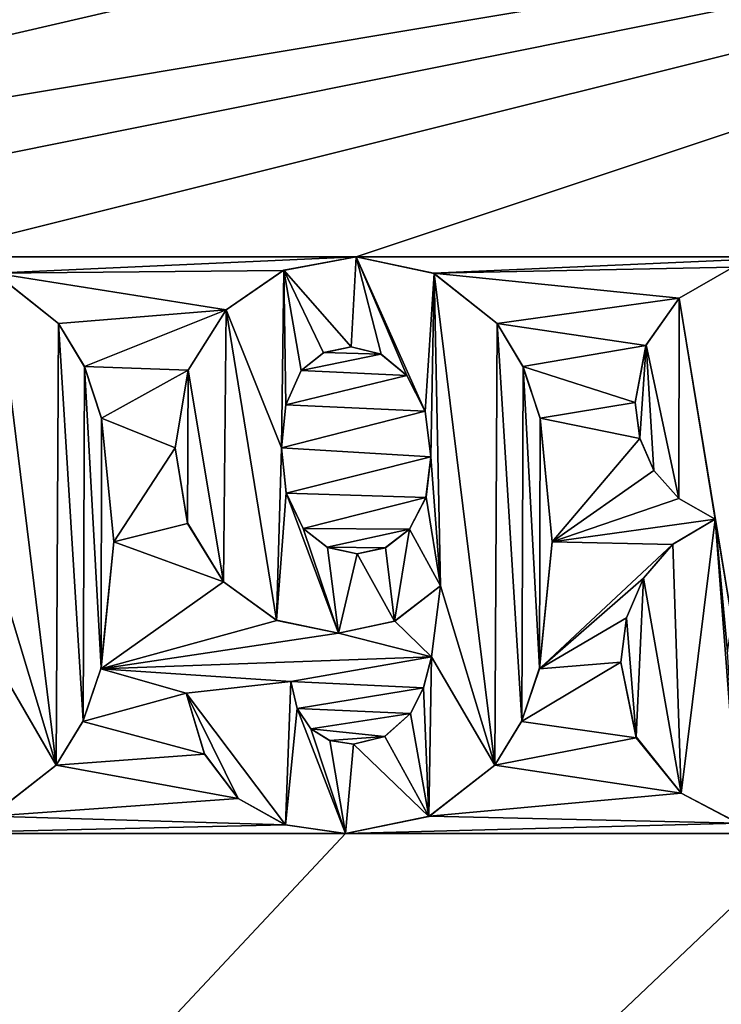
# Model space of a CAD drawing. Header units: millimetres. Extents: x -36.5 to 36.5, y -8.8 to 41.6.
# Tile 16 of 256: x -12.3 to -10.7, y 2.1 to 4.3. Entities that reach past the tile are written whole.
import ezdxf

# ---------------------------------------------------------------- set-up
doc = ezdxf.new("R2010")
doc.units = ezdxf.units.MM
doc.header["$LTSCALE"] = 65.185185
for name, color, linetype in [('1937', 7, 'CONTINUOUS'), ('1938', 7, 'CONTINUOUS'), ('1939', 7, 'CONTINUOUS'), ('1940', 7, 'CONTINUOUS'), ('1959', 7, 'CONTINUOUS'), ('1960', 7, 'CONTINUOUS'), ('1961', 7, 'CONTINUOUS'), ('1962', 7, 'CONTINUOUS'), ('1963', 7, 'CONTINUOUS'), ('1964', 7, 'CONTINUOUS'), ('1965', 7, 'CONTINUOUS'), ('1966', 7, 'CONTINUOUS'), ('1967', 7, 'CONTINUOUS'), ('1968', 7, 'CONTINUOUS'), ('1969', 7, 'CONTINUOUS'), ('1970', 7, 'CONTINUOUS'), ('1971', 7, 'CONTINUOUS'), ('1972', 7, 'CONTINUOUS'), ('1973', 7, 'CONTINUOUS'), ('1974', 7, 'CONTINUOUS'), ('1975', 7, 'CONTINUOUS'), ('1976', 7, 'CONTINUOUS'), ('1977', 7, 'CONTINUOUS'), ('1978', 7, 'CONTINUOUS'), ('1979', 7, 'CONTINUOUS'), ('1980', 7, 'CONTINUOUS'), ('1981', 7, 'CONTINUOUS'), ('1982', 7, 'CONTINUOUS'), ('1983', 7, 'CONTINUOUS'), ('1984', 7, 'CONTINUOUS'), ('1985', 7, 'CONTINUOUS'), ('1986', 7, 'CONTINUOUS'), ('1995', 7, 'CONTINUOUS'), ('1996', 7, 'CONTINUOUS'), ('1997', 7, 'CONTINUOUS'), ('1998', 7, 'CONTINUOUS'), ('2043', 7, 'CONTINUOUS'), ('546', 7, 'CONTINUOUS'), ('551', 7, 'CONTINUOUS')]:
    doc.layers.add(name, color=color, linetype=linetype)

msp = doc.modelspace()

# ---------------------------------------------------------------- linework, layer by layer
at = {"layer": '1937', "color": 7, "linetype": 'Continuous'}
for points in [[(-12.3578, 2.5235, 15.2), (-12.213, 2.6368, 15.2), (-12.3593, 2.5229, 15), (-12.3578, 2.5235, 15.2)], [(-12.213, 2.6368, 15.2), (-12.213, 2.6368, 15), (-12.3593, 2.5229, 15), (-12.213, 2.6368, 15.2)]]:
    msp.add_3dface(points, dxfattribs=at)
at = {"layer": '1938', "color": 7, "linetype": 'Continuous'}
for points in [[(-12.1144, 2.8496, 15.2), (-12.0859, 3.1313, 15.2), (-12.1139, 2.8518, 15), (-12.1144, 2.8496, 15.2)], [(-12.0859, 3.1313, 15.2), (-12.0859, 3.1313, 15), (-12.1139, 2.8518, 15), (-12.0859, 3.1313, 15.2)], [(-12.1539, 2.7332, 15.2), (-12.1144, 2.8496, 15.2), (-12.1534, 2.7343, 15), (-12.1539, 2.7332, 15.2)], [(-12.1144, 2.8496, 15.2), (-12.1139, 2.8518, 15), (-12.1534, 2.7343, 15), (-12.1144, 2.8496, 15.2)], [(-12.1539, 2.7332, 15.2), (-12.1534, 2.7343, 15), (-12.213, 2.6368, 15), (-12.1539, 2.7332, 15.2)], [(-12.213, 2.6368, 15.2), (-12.1539, 2.7332, 15.2), (-12.213, 2.6368, 15), (-12.213, 2.6368, 15.2)]]:
    msp.add_3dface(points, dxfattribs=at)
at = {"layer": '1939', "color": 7, "linetype": 'Continuous'}
for points in [[(-12.1507, 3.5195, 15.2), (-12.2081, 3.6146, 15.2), (-12.1505, 3.519, 15), (-12.1507, 3.5195, 15.2)], [(-12.2081, 3.6146, 15.2), (-12.2081, 3.6146, 15), (-12.1505, 3.519, 15), (-12.2081, 3.6146, 15.2)], [(-12.1129, 3.4055, 15.2), (-12.1507, 3.5195, 15.2), (-12.1505, 3.519, 15), (-12.1129, 3.4055, 15.2)], [(-12.1129, 3.4055, 15.2), (-12.1505, 3.519, 15), (-12.1126, 3.4041, 15), (-12.1129, 3.4055, 15.2)], [(-12.0859, 3.1313, 15.2), (-12.1129, 3.4055, 15.2), (-12.0859, 3.1313, 15), (-12.0859, 3.1313, 15.2)], [(-12.1129, 3.4055, 15.2), (-12.1126, 3.4041, 15), (-12.0859, 3.1313, 15), (-12.1129, 3.4055, 15.2)]]:
    msp.add_3dface(points, dxfattribs=at)
at = {"layer": '1940', "color": 7, "linetype": 'Continuous'}
for points in [[(-12.2081, 3.6146, 15.2), (-12.3488, 3.7261, 15.2), (-12.2081, 3.6146, 15), (-12.2081, 3.6146, 15.2)], [(-12.3488, 3.7261, 15.2), (-12.3475, 3.7254, 15), (-12.2081, 3.6146, 15), (-12.3488, 3.7261, 15.2)]]:
    msp.add_3dface(points, dxfattribs=at)
at = {"layer": '1959', "color": 7, "linetype": 'Continuous'}
for points in [[(-11.9256, 2.7962, 15.2), (-11.8845, 2.661, 15.2), (-11.9256, 2.7962, 15), (-11.9256, 2.7962, 15.2)], [(-11.9256, 2.7962, 15), (-11.8845, 2.661, 15.2), (-11.8847, 2.6616, 15), (-11.9256, 2.7962, 15)], [(-11.8845, 2.661, 15.2), (-11.8099, 2.5624, 15.2), (-11.8847, 2.6616, 15), (-11.8845, 2.661, 15.2)], [(-11.8099, 2.5624, 15.2), (-11.8099, 2.5624, 15), (-11.8847, 2.6616, 15), (-11.8099, 2.5624, 15.2)]]:
    msp.add_3dface(points, dxfattribs=at)
at = {"layer": '1960', "color": 7, "linetype": 'Continuous'}
for points in [[(-11.8099, 2.5624, 15.2), (-11.7059, 2.5044, 15.2), (-11.8099, 2.5624, 15), (-11.8099, 2.5624, 15.2)], [(-11.7059, 2.5044, 15.2), (-11.7051, 2.5042, 15), (-11.8099, 2.5624, 15), (-11.7059, 2.5044, 15.2)], [(-11.7059, 2.5044, 15.2), (-11.5726, 2.485, 15.2), (-11.7051, 2.5042, 15), (-11.7059, 2.5044, 15.2)], [(-11.5726, 2.485, 15.2), (-11.5726, 2.485, 15), (-11.7051, 2.5042, 15), (-11.5726, 2.485, 15.2)]]:
    msp.add_3dface(points, dxfattribs=at)
at = {"layer": '1961', "color": 7, "linetype": 'Continuous'}
for points in [[(-11.3866, 2.5235, 15.2), (-11.2418, 2.6368, 15.2), (-11.3881, 2.5229, 15), (-11.3866, 2.5235, 15.2)], [(-11.2418, 2.6368, 15.2), (-11.2418, 2.6368, 15), (-11.3881, 2.5229, 15), (-11.2418, 2.6368, 15.2)], [(-11.5726, 2.485, 15.2), (-11.3866, 2.5235, 15.2), (-11.5726, 2.485, 15), (-11.5726, 2.485, 15.2)], [(-11.3866, 2.5235, 15.2), (-11.3881, 2.5229, 15), (-11.5726, 2.485, 15), (-11.3866, 2.5235, 15.2)]]:
    msp.add_3dface(points, dxfattribs=at)
at = {"layer": '1962', "color": 7, "linetype": 'Continuous'}
for points in [[(-11.1432, 2.8496, 15.2), (-11.1148, 3.1313, 15.2), (-11.1427, 2.8518, 15), (-11.1432, 2.8496, 15.2)], [(-11.1148, 3.1313, 15.2), (-11.1148, 3.1313, 15), (-11.1427, 2.8518, 15), (-11.1148, 3.1313, 15.2)], [(-11.1827, 2.7332, 15.2), (-11.1432, 2.8496, 15.2), (-11.1822, 2.7343, 15), (-11.1827, 2.7332, 15.2)], [(-11.1432, 2.8496, 15.2), (-11.1427, 2.8518, 15), (-11.1822, 2.7343, 15), (-11.1432, 2.8496, 15.2)], [(-11.1827, 2.7332, 15.2), (-11.1822, 2.7343, 15), (-11.2418, 2.6368, 15), (-11.1827, 2.7332, 15.2)], [(-11.2418, 2.6368, 15.2), (-11.1827, 2.7332, 15.2), (-11.2418, 2.6368, 15), (-11.2418, 2.6368, 15.2)]]:
    msp.add_3dface(points, dxfattribs=at)
at = {"layer": '1963', "color": 7, "linetype": 'Continuous'}
for points in [[(-11.1796, 3.5195, 15.2), (-11.2369, 3.6146, 15.2), (-11.1793, 3.519, 15), (-11.1796, 3.5195, 15.2)], [(-11.2369, 3.6146, 15.2), (-11.2369, 3.6146, 15), (-11.1793, 3.519, 15), (-11.2369, 3.6146, 15.2)], [(-11.1417, 3.4055, 15.2), (-11.1796, 3.5195, 15.2), (-11.1793, 3.519, 15), (-11.1417, 3.4055, 15.2)], [(-11.1417, 3.4055, 15.2), (-11.1793, 3.519, 15), (-11.1414, 3.4041, 15), (-11.1417, 3.4055, 15.2)], [(-11.1148, 3.1313, 15.2), (-11.1417, 3.4055, 15.2), (-11.1148, 3.1313, 15), (-11.1148, 3.1313, 15.2)], [(-11.1417, 3.4055, 15.2), (-11.1414, 3.4041, 15), (-11.1148, 3.1313, 15), (-11.1417, 3.4055, 15.2)]]:
    msp.add_3dface(points, dxfattribs=at)
at = {"layer": '1964', "color": 7, "linetype": 'Continuous'}
for points in [[(-11.3776, 3.7261, 15.2), (-11.5488, 3.7623, 15.2), (-11.3763, 3.7254, 15), (-11.3776, 3.7261, 15.2)], [(-11.5488, 3.7623, 15.2), (-11.5488, 3.7623, 15), (-11.3763, 3.7254, 15), (-11.5488, 3.7623, 15.2)], [(-11.2369, 3.6146, 15.2), (-11.3776, 3.7261, 15.2), (-11.2369, 3.6146, 15), (-11.2369, 3.6146, 15.2)], [(-11.3776, 3.7261, 15.2), (-11.3763, 3.7254, 15), (-11.2369, 3.6146, 15), (-11.3776, 3.7261, 15.2)]]:
    msp.add_3dface(points, dxfattribs=at)
at = {"layer": '1965', "color": 7, "linetype": 'Continuous'}
for points in [[(-11.5488, 3.7623, 15.2), (-11.7106, 3.7322, 15.2), (-11.5488, 3.7623, 15), (-11.5488, 3.7623, 15.2)], [(-11.7106, 3.7322, 15.2), (-11.7088, 3.7329, 15), (-11.5488, 3.7623, 15), (-11.7106, 3.7322, 15.2)], [(-11.7106, 3.7322, 15.2), (-11.837, 3.6455, 15.2), (-11.7088, 3.7329, 15), (-11.7106, 3.7322, 15.2)], [(-11.837, 3.6455, 15.2), (-11.837, 3.6455, 15), (-11.7088, 3.7329, 15), (-11.837, 3.6455, 15.2)]]:
    msp.add_3dface(points, dxfattribs=at)
at = {"layer": '1966', "color": 7, "linetype": 'Continuous'}
for points in [[(-11.921, 3.5117, 15.2), (-11.9211, 3.5113, 15), (-11.837, 3.6455, 15), (-11.921, 3.5117, 15.2)], [(-11.837, 3.6455, 15.2), (-11.921, 3.5117, 15.2), (-11.837, 3.6455, 15), (-11.837, 3.6455, 15.2)], [(-11.921, 3.5117, 15.2), (-11.9495, 3.3394, 15.2), (-11.9211, 3.5113, 15), (-11.921, 3.5117, 15.2)], [(-11.9495, 3.3394, 15.2), (-11.9495, 3.3394, 15), (-11.9211, 3.5113, 15), (-11.9495, 3.3394, 15.2)]]:
    msp.add_3dface(points, dxfattribs=at)
at = {"layer": '1967', "color": 7, "linetype": 'Continuous'}
for points in [[(-11.9495, 3.3394, 15.2), (-11.9223, 3.1717, 15.2), (-11.9495, 3.3394, 15), (-11.9495, 3.3394, 15.2)], [(-11.9223, 3.1717, 15.2), (-11.9228, 3.1732, 15), (-11.9495, 3.3394, 15), (-11.9223, 3.1717, 15.2)], [(-11.9223, 3.1717, 15.2), (-11.8429, 3.0426, 15.2), (-11.9228, 3.1732, 15), (-11.9223, 3.1717, 15.2)], [(-11.8429, 3.0426, 15.2), (-11.8429, 3.0426, 15), (-11.9228, 3.1732, 15), (-11.8429, 3.0426, 15.2)]]:
    msp.add_3dface(points, dxfattribs=at)
at = {"layer": '1968', "color": 7, "linetype": 'Continuous'}
for points in [[(-11.8429, 3.0426, 15.2), (-11.7243, 2.9568, 15.2), (-11.8429, 3.0426, 15), (-11.8429, 3.0426, 15.2)], [(-11.7243, 2.9568, 15.2), (-11.7255, 2.9574, 15), (-11.8429, 3.0426, 15), (-11.7243, 2.9568, 15.2)], [(-11.7243, 2.9568, 15.2), (-11.588, 2.9292, 15.2), (-11.7255, 2.9574, 15), (-11.7243, 2.9568, 15.2)], [(-11.588, 2.9292, 15.2), (-11.588, 2.9292, 15), (-11.7255, 2.9574, 15), (-11.588, 2.9292, 15.2)]]:
    msp.add_3dface(points, dxfattribs=at)
at = {"layer": '1969', "color": 7, "linetype": 'Continuous'}
for points in [[(-11.463, 2.9557, 15.2), (-11.362, 3.0341, 15.2), (-11.464, 2.9554, 15), (-11.463, 2.9557, 15.2)], [(-11.362, 3.0341, 15.2), (-11.362, 3.0341, 15), (-11.464, 2.9554, 15), (-11.362, 3.0341, 15.2)], [(-11.588, 2.9292, 15.2), (-11.463, 2.9557, 15.2), (-11.588, 2.9292, 15), (-11.588, 2.9292, 15.2)], [(-11.463, 2.9557, 15.2), (-11.464, 2.9554, 15), (-11.588, 2.9292, 15), (-11.463, 2.9557, 15.2)]]:
    msp.add_3dface(points, dxfattribs=at)
at = {"layer": '1970', "color": 7, "linetype": 'Continuous'}
for points in [[(-11.3818, 2.8764, 15.2), (-11.3819, 2.8763, 15), (-11.362, 3.0341, 15), (-11.3818, 2.8764, 15.2)], [(-11.362, 3.0341, 15.2), (-11.3818, 2.8764, 15.2), (-11.362, 3.0341, 15), (-11.362, 3.0341, 15.2)], [(-11.3818, 2.8764, 15.2), (-11.4002, 2.8076, 15.2), (-11.3819, 2.8763, 15), (-11.3818, 2.8764, 15.2)], [(-11.4002, 2.8076, 15.2), (-11.3999, 2.8084, 15), (-11.3819, 2.8763, 15), (-11.4002, 2.8076, 15.2)], [(-11.4002, 2.8076, 15.2), (-11.4286, 2.7511, 15.2), (-11.3999, 2.8084, 15), (-11.4002, 2.8076, 15.2)], [(-11.4286, 2.7511, 15.2), (-11.4286, 2.7511, 15), (-11.3999, 2.8084, 15), (-11.4286, 2.7511, 15.2)]]:
    msp.add_3dface(points, dxfattribs=at)
at = {"layer": '1971', "color": 7, "linetype": 'Continuous'}
for points in [[(-11.4286, 2.7511, 15.2), (-11.4859, 2.6998, 15.2), (-11.4286, 2.7511, 15), (-11.4286, 2.7511, 15.2)], [(-11.4859, 2.6998, 15.2), (-11.4856, 2.7, 15), (-11.4286, 2.7511, 15), (-11.4859, 2.6998, 15.2)], [(-11.4859, 2.6998, 15.2), (-11.5547, 2.6828, 15.2), (-11.4856, 2.7, 15), (-11.4859, 2.6998, 15.2)], [(-11.5547, 2.6828, 15.2), (-11.5547, 2.6828, 15), (-11.4856, 2.7, 15), (-11.5547, 2.6828, 15.2)]]:
    msp.add_3dface(points, dxfattribs=at)
at = {"layer": '1972', "color": 7, "linetype": 'Continuous'}
for points in [[(-11.6079, 2.6913, 15.2), (-11.6496, 2.7167, 15.2), (-11.6073, 2.691, 15), (-11.6079, 2.6913, 15.2)], [(-11.6496, 2.7167, 15.2), (-11.6496, 2.7167, 15), (-11.6073, 2.691, 15), (-11.6496, 2.7167, 15.2)], [(-11.5547, 2.6828, 15.2), (-11.6079, 2.6913, 15.2), (-11.5547, 2.6828, 15), (-11.5547, 2.6828, 15.2)], [(-11.6079, 2.6913, 15.2), (-11.6073, 2.691, 15), (-11.5547, 2.6828, 15), (-11.6079, 2.6913, 15.2)]]:
    msp.add_3dface(points, dxfattribs=at)
at = {"layer": '1973', "color": 7, "linetype": 'Continuous'}
for points in [[(-11.6795, 2.762, 15.2), (-11.6937, 2.8218, 15.2), (-11.6796, 2.7623, 15), (-11.6795, 2.762, 15.2)], [(-11.6937, 2.8218, 15.2), (-11.6937, 2.8218, 15), (-11.6796, 2.7623, 15), (-11.6937, 2.8218, 15.2)], [(-11.6795, 2.762, 15.2), (-11.6796, 2.7623, 15), (-11.6496, 2.7167, 15), (-11.6795, 2.762, 15.2)], [(-11.6496, 2.7167, 15.2), (-11.6795, 2.762, 15.2), (-11.6496, 2.7167, 15), (-11.6496, 2.7167, 15.2)]]:
    msp.add_3dface(points, dxfattribs=at)
at = {"layer": '1974', "color": 7, "linetype": 'Continuous'}
for points in [[(-11.6937, 2.8218, 15.2), (-11.9256, 2.7962, 15.2), (-11.6937, 2.8218, 15), (-11.6937, 2.8218, 15.2)], [(-11.9256, 2.7962, 15.2), (-11.9256, 2.7962, 15), (-11.6937, 2.8218, 15), (-11.9256, 2.7962, 15.2)]]:
    msp.add_3dface(points, dxfattribs=at)
at = {"layer": '1975', "color": 7, "linetype": 'Continuous'}
for points in [[(-11.3833, 3.3197, 15.2), (-11.3944, 3.2297, 15.2), (-11.3833, 3.3197, 15), (-11.3833, 3.3197, 15.2)], [(-11.3833, 3.3197, 15), (-11.3944, 3.2297, 15.2), (-11.3943, 3.2301, 15), (-11.3833, 3.3197, 15)], [(-11.3944, 3.2297, 15.2), (-11.4309, 3.1593, 15.2), (-11.3943, 3.2301, 15), (-11.3944, 3.2297, 15.2)], [(-11.4309, 3.1593, 15.2), (-11.4309, 3.1593, 15), (-11.3943, 3.2301, 15), (-11.4309, 3.1593, 15.2)]]:
    msp.add_3dface(points, dxfattribs=at)
at = {"layer": '1976', "color": 7, "linetype": 'Continuous'}
for points in [[(-11.4309, 3.1593, 15.2), (-11.484, 3.1182, 15.2), (-11.4309, 3.1593, 15), (-11.4309, 3.1593, 15.2)], [(-11.484, 3.1182, 15.2), (-11.4837, 3.1184, 15), (-11.4309, 3.1593, 15), (-11.484, 3.1182, 15.2)], [(-11.484, 3.1182, 15.2), (-11.5471, 3.1049, 15.2), (-11.4837, 3.1184, 15), (-11.484, 3.1182, 15.2)], [(-11.5471, 3.1049, 15.2), (-11.5471, 3.1049, 15), (-11.4837, 3.1184, 15), (-11.5471, 3.1049, 15.2)]]:
    msp.add_3dface(points, dxfattribs=at)
at = {"layer": '1977', "color": 7, "linetype": 'Continuous'}
for points in [[(-11.6133, 3.1191, 15.2), (-11.6667, 3.1609, 15.2), (-11.6128, 3.1189, 15), (-11.6133, 3.1191, 15.2)], [(-11.6667, 3.1609, 15.2), (-11.6667, 3.1609, 15), (-11.6128, 3.1189, 15), (-11.6667, 3.1609, 15.2)], [(-11.5471, 3.1049, 15.2), (-11.6133, 3.1191, 15.2), (-11.5471, 3.1049, 15), (-11.5471, 3.1049, 15.2)], [(-11.6133, 3.1191, 15.2), (-11.6128, 3.1189, 15), (-11.5471, 3.1049, 15), (-11.6133, 3.1191, 15.2)]]:
    msp.add_3dface(points, dxfattribs=at)
at = {"layer": '1978', "color": 7, "linetype": 'Continuous'}
for points in [[(-11.7038, 3.2392, 15.2), (-11.7142, 3.3394, 15.2), (-11.704, 3.2399, 15), (-11.7038, 3.2392, 15.2)], [(-11.7142, 3.3394, 15.2), (-11.7142, 3.3394, 15), (-11.704, 3.2399, 15), (-11.7142, 3.3394, 15.2)], [(-11.7038, 3.2392, 15.2), (-11.704, 3.2399, 15), (-11.6667, 3.1609, 15), (-11.7038, 3.2392, 15.2)], [(-11.6667, 3.1609, 15.2), (-11.7038, 3.2392, 15.2), (-11.6667, 3.1609, 15), (-11.6667, 3.1609, 15.2)]]:
    msp.add_3dface(points, dxfattribs=at)
at = {"layer": '1979', "color": 7, "linetype": 'Continuous'}
for points in [[(-11.7049, 3.4351, 15.2), (-11.6707, 3.5107, 15.2), (-11.705, 3.4346, 15), (-11.7049, 3.4351, 15.2)], [(-11.6707, 3.5107, 15.2), (-11.6707, 3.5107, 15), (-11.705, 3.4346, 15), (-11.6707, 3.5107, 15.2)], [(-11.7142, 3.3394, 15.2), (-11.7049, 3.4351, 15.2), (-11.7142, 3.3394, 15), (-11.7142, 3.3394, 15.2)], [(-11.7049, 3.4351, 15.2), (-11.705, 3.4346, 15), (-11.7142, 3.3394, 15), (-11.7049, 3.4351, 15.2)]]:
    msp.add_3dface(points, dxfattribs=at)
at = {"layer": '1980', "color": 7, "linetype": 'Continuous'}
for points in [[(-11.6206, 3.5505, 15.2), (-11.5598, 3.5636, 15.2), (-11.621, 3.5503, 15), (-11.6206, 3.5505, 15.2)], [(-11.5598, 3.5636, 15.2), (-11.5598, 3.5636, 15), (-11.621, 3.5503, 15), (-11.5598, 3.5636, 15.2)], [(-11.6707, 3.5107, 15.2), (-11.6206, 3.5505, 15.2), (-11.6707, 3.5107, 15), (-11.6707, 3.5107, 15.2)], [(-11.6206, 3.5505, 15.2), (-11.621, 3.5503, 15), (-11.6707, 3.5107, 15), (-11.6206, 3.5505, 15.2)]]:
    msp.add_3dface(points, dxfattribs=at)
at = {"layer": '1981', "color": 7, "linetype": 'Continuous'}
for points in [[(-11.5598, 3.5636, 15.2), (-11.494, 3.5473, 15.2), (-11.5598, 3.5636, 15), (-11.5598, 3.5636, 15.2)], [(-11.494, 3.5473, 15.2), (-11.4937, 3.5471, 15), (-11.5598, 3.5636, 15), (-11.494, 3.5473, 15.2)], [(-11.494, 3.5473, 15.2), (-11.4371, 3.4997, 15.2), (-11.4937, 3.5471, 15), (-11.494, 3.5473, 15.2)], [(-11.4371, 3.4997, 15.2), (-11.4371, 3.4997, 15), (-11.4937, 3.5471, 15), (-11.4371, 3.4997, 15.2)]]:
    msp.add_3dface(points, dxfattribs=at)
at = {"layer": '1982', "color": 7, "linetype": 'Continuous'}
for points in [[(-11.4371, 3.4997, 15.2), (-11.3962, 3.4206, 15.2), (-11.4371, 3.4997, 15), (-11.4371, 3.4997, 15.2)], [(-11.3962, 3.4206, 15.2), (-11.3961, 3.4201, 15), (-11.4371, 3.4997, 15), (-11.3962, 3.4206, 15.2)], [(-11.3962, 3.4206, 15.2), (-11.3833, 3.3197, 15.2), (-11.3961, 3.4201, 15), (-11.3962, 3.4206, 15.2)], [(-11.3833, 3.3197, 15.2), (-11.3833, 3.3197, 15), (-11.3961, 3.4201, 15), (-11.3833, 3.3197, 15.2)]]:
    msp.add_3dface(points, dxfattribs=at)
at = {"layer": '1983', "color": 7, "linetype": 'Continuous'}
for points in [[(-10.7541, 3.1816, 15.2), (-10.8485, 3.1253, 15.2), (-10.7541, 3.1816, 15), (-10.7541, 3.1816, 15.2)], [(-10.7541, 3.1816, 15), (-10.8485, 3.1253, 15.2), (-10.8479, 3.1257, 15), (-10.7541, 3.1816, 15)], [(-10.8485, 3.1253, 15.2), (-10.913, 3.0505, 15.2), (-10.8479, 3.1257, 15), (-10.8485, 3.1253, 15.2)], [(-10.913, 3.0505, 15.2), (-10.913, 3.0505, 15), (-10.8479, 3.1257, 15), (-10.913, 3.0505, 15.2)]]:
    msp.add_3dface(points, dxfattribs=at)
at = {"layer": '1984', "color": 7, "linetype": 'Continuous'}
for points in [[(-10.913, 3.0505, 15.2), (-10.9503, 2.9628, 15.2), (-10.913, 3.0505, 15), (-10.913, 3.0505, 15.2)], [(-10.9503, 2.9628, 15.2), (-10.9503, 2.9629, 15), (-10.913, 3.0505, 15), (-10.9503, 2.9628, 15.2)], [(-10.9503, 2.9628, 15.2), (-10.963, 2.8644, 15.2), (-10.9503, 2.9629, 15), (-10.9503, 2.9628, 15.2)], [(-10.963, 2.8644, 15.2), (-10.963, 2.8644, 15), (-10.9503, 2.9629, 15), (-10.963, 2.8644, 15.2)]]:
    msp.add_3dface(points, dxfattribs=at)
at = {"layer": '1985', "color": 7, "linetype": 'Continuous'}
for points in [[(-10.963, 2.8644, 15.2), (-10.9286, 2.6971, 15.2), (-10.963, 2.8644, 15), (-10.963, 2.8644, 15.2)], [(-10.9286, 2.6971, 15.2), (-10.9293, 2.6989, 15), (-10.963, 2.8644, 15), (-10.9286, 2.6971, 15.2)], [(-10.9286, 2.6971, 15.2), (-10.8294, 2.5742, 15.2), (-10.9293, 2.6989, 15), (-10.9286, 2.6971, 15.2)], [(-10.8294, 2.5742, 15.2), (-10.8294, 2.5742, 15), (-10.9293, 2.6989, 15), (-10.8294, 2.5742, 15.2)]]:
    msp.add_3dface(points, dxfattribs=at)
at = {"layer": '1986', "color": 7, "linetype": 'Continuous'}
for points in [[(-10.8294, 2.5742, 15.2), (-10.7027, 2.5076, 15.2), (-10.8294, 2.5742, 15), (-10.8294, 2.5742, 15.2)], [(-10.7027, 2.5076, 15.2), (-10.7022, 2.5075, 15), (-10.8294, 2.5742, 15), (-10.7027, 2.5076, 15.2)]]:
    msp.add_3dface(points, dxfattribs=at)
at = {"layer": '1995', "color": 7, "linetype": 'Continuous'}
for points in [[(-10.7145, 3.7397, 15.2), (-10.834, 3.6708, 15.2), (-10.7139, 3.7399, 15), (-10.7145, 3.7397, 15.2)], [(-10.834, 3.6708, 15.2), (-10.834, 3.6708, 15), (-10.7139, 3.7399, 15), (-10.834, 3.6708, 15.2)]]:
    msp.add_3dface(points, dxfattribs=at)
at = {"layer": '1996', "color": 7, "linetype": 'Continuous'}
for points in [[(-10.834, 3.6708, 15.2), (-10.9076, 3.5664, 15.2), (-10.834, 3.6708, 15), (-10.834, 3.6708, 15.2)], [(-10.9076, 3.5664, 15.2), (-10.9071, 3.5675, 15), (-10.834, 3.6708, 15), (-10.9076, 3.5664, 15.2)], [(-10.9076, 3.5664, 15.2), (-10.9314, 3.44, 15.2), (-10.9071, 3.5675, 15), (-10.9076, 3.5664, 15.2)], [(-10.9314, 3.44, 15.2), (-10.9314, 3.44, 15), (-10.9071, 3.5675, 15), (-10.9314, 3.44, 15.2)]]:
    msp.add_3dface(points, dxfattribs=at)
at = {"layer": '1997', "color": 7, "linetype": 'Continuous'}
for points in [[(-10.9314, 3.44, 15.2), (-10.9208, 3.3603, 15.2), (-10.9314, 3.44, 15), (-10.9314, 3.44, 15.2)], [(-10.9208, 3.3603, 15.2), (-10.921, 3.3608, 15), (-10.9314, 3.44, 15), (-10.9208, 3.3603, 15.2)], [(-10.9208, 3.3603, 15.2), (-10.8897, 3.289, 15.2), (-10.921, 3.3608, 15), (-10.9208, 3.3603, 15.2)], [(-10.8897, 3.289, 15.2), (-10.8897, 3.289, 15), (-10.921, 3.3608, 15), (-10.8897, 3.289, 15.2)]]:
    msp.add_3dface(points, dxfattribs=at)
at = {"layer": '1998', "color": 7, "linetype": 'Continuous'}
for points in [[(-10.8897, 3.289, 15.2), (-10.8343, 3.2274, 15.2), (-10.8897, 3.289, 15), (-10.8897, 3.289, 15.2)], [(-10.8343, 3.2274, 15.2), (-10.8341, 3.2273, 15), (-10.8897, 3.289, 15), (-10.8343, 3.2274, 15.2)], [(-10.8343, 3.2274, 15.2), (-10.7541, 3.1816, 15.2), (-10.8341, 3.2273, 15), (-10.8343, 3.2274, 15.2)], [(-10.7541, 3.1816, 15.2), (-10.7541, 3.1816, 15), (-10.8341, 3.2273, 15), (-10.7541, 3.1816, 15.2)]]:
    msp.add_3dface(points, dxfattribs=at)
at = {"layer": '2043', "color": 7, "linetype": 'Continuous'}
for points in [[(-11.5488, 3.7623, 15), (-11.7088, 3.7329, 15), (-11.5598, 3.5636, 15), (-11.5488, 3.7623, 15)], [(-11.4937, 3.5471, 15), (-11.5488, 3.7623, 15), (-11.5598, 3.5636, 15), (-11.4937, 3.5471, 15)], [(-11.3763, 3.7254, 15), (-11.5488, 3.7623, 15), (-11.3961, 3.4201, 15), (-11.3763, 3.7254, 15)], [(-11.3961, 3.4201, 15), (-11.5488, 3.7623, 15), (-11.4371, 3.4997, 15), (-11.3961, 3.4201, 15)], [(-11.4371, 3.4997, 15), (-11.5488, 3.7623, 15), (-11.4937, 3.5471, 15), (-11.4371, 3.4997, 15)], [(-11.7088, 3.7329, 15), (-11.837, 3.6455, 15), (-11.7142, 3.3394, 15), (-11.7088, 3.7329, 15)], [(-11.705, 3.4346, 15), (-11.7088, 3.7329, 15), (-11.7142, 3.3394, 15), (-11.705, 3.4346, 15)], [(-11.5598, 3.5636, 15), (-11.7088, 3.7329, 15), (-11.621, 3.5503, 15), (-11.5598, 3.5636, 15)], [(-11.621, 3.5503, 15), (-11.7088, 3.7329, 15), (-11.6707, 3.5107, 15), (-11.621, 3.5503, 15)], [(-11.6707, 3.5107, 15), (-11.7088, 3.7329, 15), (-11.705, 3.4346, 15), (-11.6707, 3.5107, 15)], [(-10.7139, 3.7399, 15), (-10.834, 3.6708, 15), (-10.7162, 2.9558, 15), (-10.7139, 3.7399, 15)], [(-12.3475, 3.7254, 15), (-12.3332, 3.0341, 15), (-12.213, 2.6368, 15), (-12.3475, 3.7254, 15)], [(-12.2081, 3.6146, 15), (-12.3475, 3.7254, 15), (-12.213, 2.6368, 15), (-12.2081, 3.6146, 15)], [(-11.3833, 3.3197, 15), (-11.3763, 3.7254, 15), (-11.3961, 3.4201, 15), (-11.3833, 3.3197, 15)], [(-11.362, 3.0341, 15), (-11.3763, 3.7254, 15), (-11.3833, 3.3197, 15), (-11.362, 3.0341, 15)], [(-11.3763, 3.7254, 15), (-11.362, 3.0341, 15), (-11.2418, 2.6368, 15), (-11.3763, 3.7254, 15)], [(-11.2369, 3.6146, 15), (-11.3763, 3.7254, 15), (-11.2418, 2.6368, 15), (-11.2369, 3.6146, 15)], [(-10.9071, 3.5675, 15), (-10.8341, 3.2273, 15), (-10.834, 3.6708, 15), (-10.9071, 3.5675, 15)], [(-10.8341, 3.2273, 15), (-10.7541, 3.1816, 15), (-10.834, 3.6708, 15), (-10.8341, 3.2273, 15)], [(-10.834, 3.6708, 15), (-10.7541, 3.1816, 15), (-10.7162, 2.9558, 15), (-10.834, 3.6708, 15)], [(-11.9211, 3.5113, 15), (-11.8429, 3.0426, 15), (-11.837, 3.6455, 15), (-11.9211, 3.5113, 15)], [(-11.8429, 3.0426, 15), (-11.7255, 2.9574, 15), (-11.837, 3.6455, 15), (-11.8429, 3.0426, 15)], [(-11.837, 3.6455, 15), (-11.7255, 2.9574, 15), (-11.7142, 3.3394, 15), (-11.837, 3.6455, 15)], [(-12.1534, 2.7343, 15), (-12.2081, 3.6146, 15), (-12.213, 2.6368, 15), (-12.1534, 2.7343, 15)], [(-12.1505, 3.519, 15), (-12.2081, 3.6146, 15), (-12.1534, 2.7343, 15), (-12.1505, 3.519, 15)], [(-11.1822, 2.7343, 15), (-11.2369, 3.6146, 15), (-11.2418, 2.6368, 15), (-11.1822, 2.7343, 15)], [(-11.1793, 3.519, 15), (-11.2369, 3.6146, 15), (-11.1822, 2.7343, 15), (-11.1793, 3.519, 15)], [(-10.9314, 3.44, 15), (-10.921, 3.3608, 15), (-10.9071, 3.5675, 15), (-10.9314, 3.44, 15)], [(-10.921, 3.3608, 15), (-10.8897, 3.289, 15), (-10.9071, 3.5675, 15), (-10.921, 3.3608, 15)], [(-10.8897, 3.289, 15), (-10.8341, 3.2273, 15), (-10.9071, 3.5675, 15), (-10.8897, 3.289, 15)], [(-12.1139, 2.8518, 15), (-12.1505, 3.519, 15), (-12.1534, 2.7343, 15), (-12.1139, 2.8518, 15)], [(-12.1126, 3.4041, 15), (-12.1505, 3.519, 15), (-12.1139, 2.8518, 15), (-12.1126, 3.4041, 15)], [(-11.1427, 2.8518, 15), (-11.1793, 3.519, 15), (-11.1822, 2.7343, 15), (-11.1427, 2.8518, 15)], [(-11.1414, 3.4041, 15), (-11.1793, 3.519, 15), (-11.1427, 2.8518, 15), (-11.1414, 3.4041, 15)], [(-11.9495, 3.3394, 15), (-11.9228, 3.1732, 15), (-11.9211, 3.5113, 15), (-11.9495, 3.3394, 15)], [(-11.9228, 3.1732, 15), (-11.8429, 3.0426, 15), (-11.9211, 3.5113, 15), (-11.9228, 3.1732, 15)], [(-12.0859, 3.1313, 15), (-12.1126, 3.4041, 15), (-12.1139, 2.8518, 15), (-12.0859, 3.1313, 15)], [(-11.1148, 3.1313, 15), (-11.1414, 3.4041, 15), (-11.1427, 2.8518, 15), (-11.1148, 3.1313, 15)], [(-11.7142, 3.3394, 15), (-11.7255, 2.9574, 15), (-11.704, 3.2399, 15), (-11.7142, 3.3394, 15)], [(-11.362, 3.0341, 15), (-11.3833, 3.3197, 15), (-11.3943, 3.2301, 15), (-11.362, 3.0341, 15)], [(-11.7255, 2.9574, 15), (-11.588, 2.9292, 15), (-11.704, 3.2399, 15), (-11.7255, 2.9574, 15)], [(-11.704, 3.2399, 15), (-11.588, 2.9292, 15), (-11.6667, 3.1609, 15), (-11.704, 3.2399, 15)], [(-11.4309, 3.1593, 15), (-11.362, 3.0341, 15), (-11.3943, 3.2301, 15), (-11.4309, 3.1593, 15)], [(-10.8294, 2.5742, 15), (-10.7541, 3.1816, 15), (-10.8479, 3.1257, 15), (-10.8294, 2.5742, 15)], [(-10.7022, 2.5075, 15), (-10.7541, 3.1816, 15), (-10.8294, 2.5742, 15), (-10.7022, 2.5075, 15)], [(-10.7541, 3.1816, 15), (-10.7022, 2.5075, 15), (-10.7268, 2.8874, 15), (-10.7541, 3.1816, 15)], [(-10.7541, 3.1816, 15), (-10.7268, 2.8874, 15), (-10.7162, 2.9558, 15), (-10.7541, 3.1816, 15)], [(-11.6667, 3.1609, 15), (-11.588, 2.9292, 15), (-11.6128, 3.1189, 15), (-11.6667, 3.1609, 15)], [(-11.4837, 3.1184, 15), (-11.464, 2.9554, 15), (-11.4309, 3.1593, 15), (-11.4837, 3.1184, 15)], [(-11.464, 2.9554, 15), (-11.362, 3.0341, 15), (-11.4309, 3.1593, 15), (-11.464, 2.9554, 15)], [(-10.913, 3.0505, 15), (-10.8294, 2.5742, 15), (-10.8479, 3.1257, 15), (-10.913, 3.0505, 15)], [(-11.6128, 3.1189, 15), (-11.588, 2.9292, 15), (-11.5471, 3.1049, 15), (-11.6128, 3.1189, 15)], [(-11.588, 2.9292, 15), (-11.464, 2.9554, 15), (-11.5471, 3.1049, 15), (-11.588, 2.9292, 15)], [(-11.5471, 3.1049, 15), (-11.464, 2.9554, 15), (-11.4837, 3.1184, 15), (-11.5471, 3.1049, 15)], [(-12.3332, 3.0341, 15), (-12.353, 2.8763, 15), (-12.213, 2.6368, 15), (-12.3332, 3.0341, 15)], [(-11.362, 3.0341, 15), (-11.3819, 2.8763, 15), (-11.2418, 2.6368, 15), (-11.362, 3.0341, 15)], [(-10.9503, 2.9629, 15), (-10.9293, 2.6989, 15), (-10.913, 3.0505, 15), (-10.9503, 2.9629, 15)], [(-10.9293, 2.6989, 15), (-10.8294, 2.5742, 15), (-10.913, 3.0505, 15), (-10.9293, 2.6989, 15)], [(-10.963, 2.8644, 15), (-10.9293, 2.6989, 15), (-10.9503, 2.9629, 15), (-10.963, 2.8644, 15)], [(-12.213, 2.6368, 15), (-12.353, 2.8763, 15), (-12.3593, 2.5229, 15), (-12.213, 2.6368, 15)], [(-11.3819, 2.8763, 15), (-11.3999, 2.8084, 15), (-11.3881, 2.5229, 15), (-11.3819, 2.8763, 15)], [(-11.2418, 2.6368, 15), (-11.3819, 2.8763, 15), (-11.3881, 2.5229, 15), (-11.2418, 2.6368, 15)], [(-11.6937, 2.8218, 15), (-11.9256, 2.7962, 15), (-11.7051, 2.5042, 15), (-11.6937, 2.8218, 15)], [(-11.6796, 2.7623, 15), (-11.6937, 2.8218, 15), (-11.7051, 2.5042, 15), (-11.6796, 2.7623, 15)], [(-11.7051, 2.5042, 15), (-11.9256, 2.7962, 15), (-11.8099, 2.5624, 15), (-11.7051, 2.5042, 15)], [(-11.8099, 2.5624, 15), (-11.9256, 2.7962, 15), (-11.8847, 2.6616, 15), (-11.8099, 2.5624, 15)], [(-11.3999, 2.8084, 15), (-11.4286, 2.7511, 15), (-11.3881, 2.5229, 15), (-11.3999, 2.8084, 15)], [(-11.5726, 2.485, 15), (-11.6796, 2.7623, 15), (-11.7051, 2.5042, 15), (-11.5726, 2.485, 15)], [(-11.6496, 2.7167, 15), (-11.6796, 2.7623, 15), (-11.5726, 2.485, 15), (-11.6496, 2.7167, 15)], [(-11.4286, 2.7511, 15), (-11.4856, 2.7, 15), (-11.3881, 2.5229, 15), (-11.4286, 2.7511, 15)], [(-11.6073, 2.691, 15), (-11.6496, 2.7167, 15), (-11.5726, 2.485, 15), (-11.6073, 2.691, 15)], [(-11.5547, 2.6828, 15), (-11.6073, 2.691, 15), (-11.5726, 2.485, 15), (-11.5547, 2.6828, 15)], [(-11.4856, 2.7, 15), (-11.5547, 2.6828, 15), (-11.3881, 2.5229, 15), (-11.4856, 2.7, 15)], [(-11.3881, 2.5229, 15), (-11.5547, 2.6828, 15), (-11.5726, 2.485, 15), (-11.3881, 2.5229, 15)]]:
    msp.add_3dface(points, dxfattribs=at)
at = {"layer": '546', "color": 7, "linetype": 'Continuous'}
for points in [[(-8.6514, 4.7302, 15.2), (-10.3831, 4.7031, 15.2), (-14.4393, 3.7623, 15.2), (-8.6514, 4.7302, 15.2)], [(-8.6514, 4.7302, 15.2), (-14.4393, 3.7623, 15.2), (-13.4604, 3.7623, 15.2), (-8.6514, 4.7302, 15.2)], [(-8.6514, 4.7302, 15.2), (-13.4604, 3.7623, 15.2), (-12.5199, 3.7623, 15.2), (-8.6514, 4.7302, 15.2)], [(-8.6514, 4.7302, 15.2), (-12.5199, 3.7623, 15.2), (-11.5488, 3.7623, 15.2), (-8.6514, 4.7302, 15.2)], [(-8.6514, 4.7302, 15.2), (-11.5488, 3.7623, 15.2), (-10.5563, 3.7623, 15.2), (-8.6514, 4.7302, 15.2)], [(-11.3154, 4.7021, 15.2), (-14.1114, 4.7023, 15.2), (-15.6603, 3.7401, 15.2), (-11.3154, 4.7021, 15.2)], [(-11.3154, 4.7021, 15.2), (-15.6603, 3.7401, 15.2), (-14.4393, 3.7623, 15.2), (-11.3154, 4.7021, 15.2)], [(-10.3831, 4.7031, 15.2), (-11.3154, 4.7021, 15.2), (-14.4393, 3.7623, 15.2), (-10.3831, 4.7031, 15.2)], [(-12.5199, 3.7623, 15.2), (-12.3488, 3.7261, 15.2), (-11.5488, 3.7623, 15.2), (-12.5199, 3.7623, 15.2)], [(-11.5488, 3.7623, 15.2), (-12.3488, 3.7261, 15.2), (-11.7106, 3.7322, 15.2), (-11.5488, 3.7623, 15.2)], [(-11.5488, 3.7623, 15.2), (-11.3776, 3.7261, 15.2), (-10.5563, 3.7623, 15.2), (-11.5488, 3.7623, 15.2)], [(-10.5563, 3.7623, 15.2), (-11.3776, 3.7261, 15.2), (-10.7145, 3.7397, 15.2), (-10.5563, 3.7623, 15.2)], [(-11.7106, 3.7322, 15.2), (-12.3488, 3.7261, 15.2), (-11.837, 3.6455, 15.2), (-11.7106, 3.7322, 15.2)], [(-10.7145, 3.7397, 15.2), (-11.3776, 3.7261, 15.2), (-10.834, 3.6708, 15.2), (-10.7145, 3.7397, 15.2)], [(-12.3488, 3.7261, 15.2), (-12.2081, 3.6146, 15.2), (-11.837, 3.6455, 15.2), (-12.3488, 3.7261, 15.2)], [(-11.3776, 3.7261, 15.2), (-11.2369, 3.6146, 15.2), (-10.834, 3.6708, 15.2), (-11.3776, 3.7261, 15.2)], [(-10.834, 3.6708, 15.2), (-11.2369, 3.6146, 15.2), (-10.9076, 3.5664, 15.2), (-10.834, 3.6708, 15.2)], [(-12.2081, 3.6146, 15.2), (-12.1507, 3.5195, 15.2), (-11.837, 3.6455, 15.2), (-12.2081, 3.6146, 15.2)], [(-11.837, 3.6455, 15.2), (-12.1507, 3.5195, 15.2), (-11.921, 3.5117, 15.2), (-11.837, 3.6455, 15.2)], [(-11.2369, 3.6146, 15.2), (-11.1796, 3.5195, 15.2), (-10.9076, 3.5664, 15.2), (-11.2369, 3.6146, 15.2)], [(-11.5598, 3.5636, 15.2), (-11.6206, 3.5505, 15.2), (-11.494, 3.5473, 15.2), (-11.5598, 3.5636, 15.2)], [(-10.9076, 3.5664, 15.2), (-11.1796, 3.5195, 15.2), (-10.9314, 3.44, 15.2), (-10.9076, 3.5664, 15.2)], [(-11.6206, 3.5505, 15.2), (-11.6707, 3.5107, 15.2), (-11.494, 3.5473, 15.2), (-11.6206, 3.5505, 15.2)], [(-11.494, 3.5473, 15.2), (-11.6707, 3.5107, 15.2), (-11.4371, 3.4997, 15.2), (-11.494, 3.5473, 15.2)], [(-12.1507, 3.5195, 15.2), (-12.1129, 3.4055, 15.2), (-11.921, 3.5117, 15.2), (-12.1507, 3.5195, 15.2)], [(-11.1796, 3.5195, 15.2), (-11.1417, 3.4055, 15.2), (-10.9314, 3.44, 15.2), (-11.1796, 3.5195, 15.2)], [(-11.921, 3.5117, 15.2), (-12.1129, 3.4055, 15.2), (-11.9495, 3.3394, 15.2), (-11.921, 3.5117, 15.2)], [(-11.6707, 3.5107, 15.2), (-11.7049, 3.4351, 15.2), (-11.4371, 3.4997, 15.2), (-11.6707, 3.5107, 15.2)], [(-11.4371, 3.4997, 15.2), (-11.7049, 3.4351, 15.2), (-11.3962, 3.4206, 15.2), (-11.4371, 3.4997, 15.2)], [(-11.7049, 3.4351, 15.2), (-11.7142, 3.3394, 15.2), (-11.3962, 3.4206, 15.2), (-11.7049, 3.4351, 15.2)], [(-10.9314, 3.44, 15.2), (-11.1417, 3.4055, 15.2), (-10.9208, 3.3603, 15.2), (-10.9314, 3.44, 15.2)], [(-12.1129, 3.4055, 15.2), (-12.0859, 3.1313, 15.2), (-11.9495, 3.3394, 15.2), (-12.1129, 3.4055, 15.2)], [(-11.7142, 3.3394, 15.2), (-11.3833, 3.3197, 15.2), (-11.3962, 3.4206, 15.2), (-11.7142, 3.3394, 15.2)], [(-11.1417, 3.4055, 15.2), (-11.1148, 3.1313, 15.2), (-10.9208, 3.3603, 15.2), (-11.1417, 3.4055, 15.2)], [(-10.9208, 3.3603, 15.2), (-11.1148, 3.1313, 15.2), (-10.8897, 3.289, 15.2), (-10.9208, 3.3603, 15.2)], [(-11.9495, 3.3394, 15.2), (-12.0859, 3.1313, 15.2), (-11.9223, 3.1717, 15.2), (-11.9495, 3.3394, 15.2)], [(-11.7038, 3.2392, 15.2), (-11.3833, 3.3197, 15.2), (-11.7142, 3.3394, 15.2), (-11.7038, 3.2392, 15.2)], [(-11.3944, 3.2297, 15.2), (-11.3833, 3.3197, 15.2), (-11.7038, 3.2392, 15.2), (-11.3944, 3.2297, 15.2)], [(-10.8897, 3.289, 15.2), (-11.1148, 3.1313, 15.2), (-10.8343, 3.2274, 15.2), (-10.8897, 3.289, 15.2)], [(-11.6667, 3.1609, 15.2), (-11.3944, 3.2297, 15.2), (-11.7038, 3.2392, 15.2), (-11.6667, 3.1609, 15.2)], [(-11.4309, 3.1593, 15.2), (-11.3944, 3.2297, 15.2), (-11.6667, 3.1609, 15.2), (-11.4309, 3.1593, 15.2)], [(-11.1148, 3.1313, 15.2), (-10.7541, 3.1816, 15.2), (-10.8343, 3.2274, 15.2), (-11.1148, 3.1313, 15.2)], [(-11.9223, 3.1717, 15.2), (-12.0859, 3.1313, 15.2), (-11.8429, 3.0426, 15.2), (-11.9223, 3.1717, 15.2)], [(-10.7541, 3.1816, 15.2), (-11.1148, 3.1313, 15.2), (-10.8485, 3.1253, 15.2), (-10.7541, 3.1816, 15.2)], [(-11.6133, 3.1191, 15.2), (-11.4309, 3.1593, 15.2), (-11.6667, 3.1609, 15.2), (-11.6133, 3.1191, 15.2)], [(-11.484, 3.1182, 15.2), (-11.4309, 3.1593, 15.2), (-11.6133, 3.1191, 15.2), (-11.484, 3.1182, 15.2)], [(-12.0859, 3.1313, 15.2), (-12.1144, 2.8496, 15.2), (-11.8429, 3.0426, 15.2), (-12.0859, 3.1313, 15.2)], [(-11.1148, 3.1313, 15.2), (-11.1432, 2.8496, 15.2), (-10.8485, 3.1253, 15.2), (-11.1148, 3.1313, 15.2)], [(-10.8485, 3.1253, 15.2), (-11.1432, 2.8496, 15.2), (-10.913, 3.0505, 15.2), (-10.8485, 3.1253, 15.2)], [(-11.5471, 3.1049, 15.2), (-11.484, 3.1182, 15.2), (-11.6133, 3.1191, 15.2), (-11.5471, 3.1049, 15.2)], [(-11.8429, 3.0426, 15.2), (-12.1144, 2.8496, 15.2), (-11.7243, 2.9568, 15.2), (-11.8429, 3.0426, 15.2)], [(-11.362, 3.0341, 15.2), (-11.463, 2.9557, 15.2), (-11.3818, 2.8764, 15.2), (-11.362, 3.0341, 15.2)], [(-10.913, 3.0505, 15.2), (-11.1432, 2.8496, 15.2), (-10.9503, 2.9628, 15.2), (-10.913, 3.0505, 15.2)], [(-11.7243, 2.9568, 15.2), (-12.1144, 2.8496, 15.2), (-11.588, 2.9292, 15.2), (-11.7243, 2.9568, 15.2)], [(-11.463, 2.9557, 15.2), (-11.588, 2.9292, 15.2), (-11.3818, 2.8764, 15.2), (-11.463, 2.9557, 15.2)], [(-10.9503, 2.9628, 15.2), (-11.1432, 2.8496, 15.2), (-10.963, 2.8644, 15.2), (-10.9503, 2.9628, 15.2)], [(-11.588, 2.9292, 15.2), (-12.1144, 2.8496, 15.2), (-11.3818, 2.8764, 15.2), (-11.588, 2.9292, 15.2)], [(-11.3818, 2.8764, 15.2), (-12.1144, 2.8496, 15.2), (-11.6937, 2.8218, 15.2), (-11.3818, 2.8764, 15.2)], [(-11.4002, 2.8076, 15.2), (-11.3818, 2.8764, 15.2), (-11.6937, 2.8218, 15.2), (-11.4002, 2.8076, 15.2)], [(-11.1432, 2.8496, 15.2), (-11.1827, 2.7332, 15.2), (-10.963, 2.8644, 15.2), (-11.1432, 2.8496, 15.2)], [(-10.963, 2.8644, 15.2), (-11.1827, 2.7332, 15.2), (-10.9286, 2.6971, 15.2), (-10.963, 2.8644, 15.2)], [(-12.1144, 2.8496, 15.2), (-12.1539, 2.7332, 15.2), (-11.9256, 2.7962, 15.2), (-12.1144, 2.8496, 15.2)], [(-12.1144, 2.8496, 15.2), (-11.9256, 2.7962, 15.2), (-11.6937, 2.8218, 15.2), (-12.1144, 2.8496, 15.2)], [(-11.6795, 2.762, 15.2), (-11.4002, 2.8076, 15.2), (-11.6937, 2.8218, 15.2), (-11.6795, 2.762, 15.2)], [(-11.9256, 2.7962, 15.2), (-12.1539, 2.7332, 15.2), (-11.8845, 2.661, 15.2), (-11.9256, 2.7962, 15.2)], [(-11.4286, 2.7511, 15.2), (-11.4002, 2.8076, 15.2), (-11.6795, 2.762, 15.2), (-11.4286, 2.7511, 15.2)], [(-11.6496, 2.7167, 15.2), (-11.4286, 2.7511, 15.2), (-11.6795, 2.762, 15.2), (-11.6496, 2.7167, 15.2)], [(-11.4859, 2.6998, 15.2), (-11.4286, 2.7511, 15.2), (-11.6496, 2.7167, 15.2), (-11.4859, 2.6998, 15.2)], [(-12.1539, 2.7332, 15.2), (-12.213, 2.6368, 15.2), (-11.8845, 2.661, 15.2), (-12.1539, 2.7332, 15.2)], [(-11.1827, 2.7332, 15.2), (-11.2418, 2.6368, 15.2), (-10.9286, 2.6971, 15.2), (-11.1827, 2.7332, 15.2)], [(-11.6079, 2.6913, 15.2), (-11.4859, 2.6998, 15.2), (-11.6496, 2.7167, 15.2), (-11.6079, 2.6913, 15.2)], [(-11.5547, 2.6828, 15.2), (-11.4859, 2.6998, 15.2), (-11.6079, 2.6913, 15.2), (-11.5547, 2.6828, 15.2)], [(-10.9286, 2.6971, 15.2), (-11.2418, 2.6368, 15.2), (-10.8294, 2.5742, 15.2), (-10.9286, 2.6971, 15.2)], [(-11.8845, 2.661, 15.2), (-12.213, 2.6368, 15.2), (-11.8099, 2.5624, 15.2), (-11.8845, 2.661, 15.2)], [(-12.213, 2.6368, 15.2), (-12.3578, 2.5235, 15.2), (-11.8099, 2.5624, 15.2), (-12.213, 2.6368, 15.2)], [(-11.2418, 2.6368, 15.2), (-11.3866, 2.5235, 15.2), (-10.8294, 2.5742, 15.2), (-11.2418, 2.6368, 15.2)], [(-10.8294, 2.5742, 15.2), (-11.3866, 2.5235, 15.2), (-10.7027, 2.5076, 15.2), (-10.8294, 2.5742, 15.2)], [(-11.8099, 2.5624, 15.2), (-12.3578, 2.5235, 15.2), (-11.7059, 2.5044, 15.2), (-11.8099, 2.5624, 15.2)], [(-12.3578, 2.5235, 15.2), (-12.5438, 2.485, 15.2), (-11.7059, 2.5044, 15.2), (-12.3578, 2.5235, 15.2)], [(-11.3866, 2.5235, 15.2), (-11.5726, 2.485, 15.2), (-10.7027, 2.5076, 15.2), (-11.3866, 2.5235, 15.2)], [(-11.7059, 2.5044, 15.2), (-12.5438, 2.485, 15.2), (-11.5726, 2.485, 15.2), (-11.7059, 2.5044, 15.2)], [(-10.7027, 2.5076, 15.2), (-11.5726, 2.485, 15.2), (-10.5452, 2.485, 15.2), (-10.7027, 2.5076, 15.2)], [(-11.5726, 2.485, 15.2), (-12.5438, 2.485, 15.2), (-19.8, -6.3, 15.2), (-11.5726, 2.485, 15.2)], [(-10.5452, 2.485, 15.2), (-11.5726, 2.485, 15.2), (-19.8, -6.3, 15.2), (-10.5452, 2.485, 15.2)], [(-2.9984, -3.5, 15.2), (-10.5452, 2.485, 15.2), (-19.8, -6.3, 15.2), (-2.9984, -3.5, 15.2)]]:
    msp.add_3dface(points, dxfattribs=at)
at = {"layer": '551', "color": 7, "linetype": 'Continuous'}
for points in [[(-16.7171, 16.6, -15.2), (-2.9984, -3.5, -15.2), (-19.8, 16.6, -15.2), (-16.7171, 16.6, -15.2)], [(-19.8, 16.6, -15.2), (-2.9984, -3.5, -15.2), (-19.8, -6.3, -15.2), (-19.8, 16.6, -15.2)], [(-10.2829, 16.6, -15.2), (-2.9984, -3.5, -15.2), (-16.7171, 16.6, -15.2), (-10.2829, 16.6, -15.2)]]:
    msp.add_3dface(points, dxfattribs=at)

doc.saveas('drawing.dxf')
